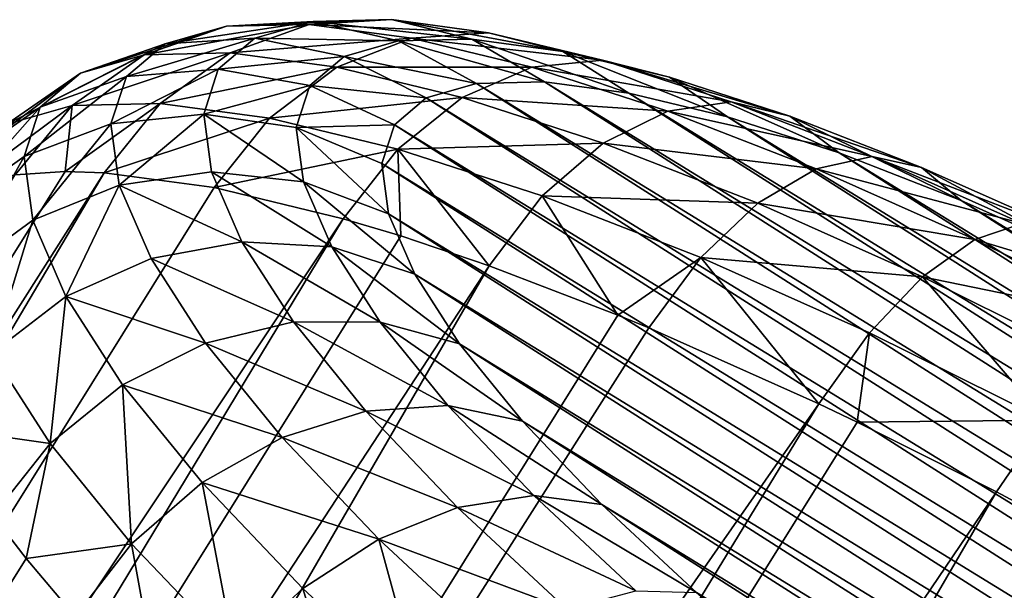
# Model space of a CAD drawing. Header units: millimetres. Extents: x 0 to 1220, y 0 to 506.
# Tile 35 of 256: x 62 to 75, y 113 to 121. Entities that reach past the tile are written whole.
import ezdxf

# ---------------------------------------------------------------- set-up
doc = ezdxf.new("R2010")
doc.units = ezdxf.units.MM
doc.header["$LTSCALE"] = 25.4
doc.layers.get('0').update_dxf_attribs({"true_color": 0xff5454})

# ---------------------------------------------------------------- blocks, each defined once
blk = doc.blocks.new('TWIG-VI-9138.STL')
at = {"color": 0}
mesh = blk.add_polyface(dxfattribs=at)
corners = [(-510.784, 135.314, 391.264), (-508.744, 135.97, 389.02), (-509.893, 135.569, 388.547), (-509.601, 135.725, 391.632)]
mesh.append_faces([[corners[k] for k in face] for face in [(0, 1, 2), (1, 0, 3)]], dxfattribs={"vtx0": -1, "color": 0})
mesh = blk.add_polyface(dxfattribs=at)
corners = [(-509.893, 135.569, 388.547), (-507.588, 135.997, 386.513), (-508.69, 135.597, 385.94), (-508.744, 135.97, 389.02)]
mesh.append_faces([[corners[k] for k in face] for face in [(0, 1, 2), (1, 0, 3)]], dxfattribs={"vtx0": -1, "color": 0})
mesh = blk.add_polyface(dxfattribs=at)
corners = [(-509.601, 135.725, 391.632), (-507.532, 136.037, 389.5), (-508.744, 135.97, 389.02), (-508.345, 135.805, 391.976)]
mesh.append_faces([[corners[k] for k in face] for face in [(0, 1, 2), (1, 0, 3)]], dxfattribs={"vtx0": -1, "color": 0})
mesh = blk.add_polyface(dxfattribs=at)
corners = [(-508.744, 135.97, 389.02), (-506.437, 136.063, 387.125), (-507.588, 135.997, 386.513), (-507.532, 136.037, 389.5)]
mesh.append_faces([[corners[k] for k in face] for face in [(0, 1, 2), (1, 0, 3)]], dxfattribs={"vtx0": -1, "color": 0})
mesh = blk.add_polyface(dxfattribs=at)
corners = [(-508.69, 135.597, 385.94), (-506.156, 135.806, 384.162), (-507.2, 135.397, 383.494), (-507.588, 135.997, 386.513)]
mesh.append_faces([[corners[k] for k in face] for face in [(0, 1, 2), (1, 0, 3)]], dxfattribs={"vtx0": -1, "color": 0})
mesh = blk.add_polyface(dxfattribs=at)
corners = [(-508.345, 135.805, 391.976), (-506.34, 135.765, 389.954), (-507.532, 136.037, 389.5), (-507.099, 135.548, 392.271)]
mesh.append_faces([[corners[k] for k in face] for face in [(0, 1, 2), (1, 0, 3)]], dxfattribs={"vtx0": -1, "color": 0})
mesh = blk.add_polyface(dxfattribs=at)
corners = [(-507.588, 135.997, 386.513), (-505.079, 135.881, 384.896), (-506.156, 135.806, 384.162), (-506.437, 136.063, 387.125)]
mesh.append_faces([[corners[k] for k in face] for face in [(0, 1, 2), (1, 0, 3)]], dxfattribs={"vtx0": -1, "color": 0})
mesh = blk.add_polyface(dxfattribs=at)
corners = [(-507.532, 136.037, 389.5), (-505.315, 135.789, 387.732), (-506.437, 136.063, 387.125), (-506.34, 135.765, 389.954)]
mesh.append_faces([[corners[k] for k in face] for face in [(0, 1, 2), (1, 0, 3)]], dxfattribs={"vtx0": -1, "color": 0})
mesh = blk.add_polyface(dxfattribs=at)
corners = [(-506.437, 136.063, 387.125), (-504.044, 135.619, 385.647), (-505.079, 135.881, 384.896), (-505.315, 135.789, 387.732)]
mesh.append_faces([[corners[k] for k in face] for face in [(0, 1, 2), (1, 0, 3)]], dxfattribs={"vtx0": -1, "color": 0})
mesh = blk.add_polyface(dxfattribs=at)
corners = [(-506.156, 135.806, 384.162), (-503.486, 135.496, 382.858), (-504.474, 135.399, 382.011), (-505.079, 135.881, 384.896)]
mesh.append_faces([[corners[k] for k in face] for face in [(0, 1, 2), (1, 0, 3)]], dxfattribs={"vtx0": -1, "color": 0})
mesh = blk.add_polyface(dxfattribs=at)
corners = [(-505.079, 135.881, 384.896), (-502.553, 135.258, 383.739), (-503.486, 135.496, 382.858), (-504.044, 135.619, 385.647)]
mesh.append_faces([[corners[k] for k in face] for face in [(0, 1, 2), (1, 0, 3)]], dxfattribs={"vtx0": -1, "color": 0})
mesh = blk.add_polyface(dxfattribs=at)
corners = [(-511.347, 134.837, 394.039), (-509.601, 135.725, 391.632), (-510.784, 135.314, 391.264), (-510.142, 135.267, 394.3)]
mesh.append_faces([[corners[k] for k in face] for face in [(0, 1, 2), (1, 0, 3)]], dxfattribs={"vtx0": -1, "color": 0})
mesh = blk.add_polyface(dxfattribs=at)
corners = [(-510.142, 135.267, 394.3), (-508.345, 135.805, 391.976), (-509.601, 135.725, 391.632), (-508.857, 135.371, 394.504)]
mesh.append_faces([[corners[k] for k in face] for face in [(0, 1, 2), (1, 0, 3)]], dxfattribs={"vtx0": -1, "color": 0})
mesh = blk.add_polyface(dxfattribs=at)
corners = [(-508.857, 135.371, 394.504), (-507.099, 135.548, 392.271), (-508.345, 135.805, 391.976), (-507.579, 135.141, 394.636)]
mesh.append_faces([[corners[k] for k in face] for face in [(0, 1, 2), (1, 0, 3)]], dxfattribs={"vtx0": -1, "color": 0})
mesh = blk.add_polyface(dxfattribs=at)
corners = [(-507.2, 135.397, 383.494), (-504.474, 135.399, 382.011), (-505.451, 134.974, 381.256), (-506.156, 135.806, 384.162)]
mesh.append_faces([[corners[k] for k in face] for face in [(0, 1, 2), (1, 0, 3)]], dxfattribs={"vtx0": -1, "color": 0})
mesh = blk.add_polyface(dxfattribs=at)
corners = [(-507.099, 135.548, 392.271), (-505.247, 135.172, 390.353), (-506.34, 135.765, 389.954), (-505.951, 134.971, 392.498)]
mesh.append_faces([[corners[k] for k in face] for face in [(0, 1, 2), (1, 0, 3)]], dxfattribs={"vtx0": -1, "color": 0})
mesh = blk.add_polyface(dxfattribs=at)
corners = [(-506.34, 135.765, 389.954), (-504.298, 135.194, 388.294), (-505.315, 135.789, 387.732), (-505.247, 135.172, 390.353)]
mesh.append_faces([[corners[k] for k in face] for face in [(0, 1, 2), (1, 0, 3)]], dxfattribs={"vtx0": -1, "color": 0})
mesh = blk.add_polyface(dxfattribs=at)
corners = [(-505.315, 135.789, 387.732), (-503.121, 135.037, 386.363), (-504.044, 135.619, 385.647), (-504.298, 135.194, 388.294)]
mesh.append_faces([[corners[k] for k in face] for face in [(0, 1, 2), (1, 0, 3)]], dxfattribs={"vtx0": -1, "color": 0})
mesh = blk.add_polyface(dxfattribs=at)
corners = [(-511.812, 134.599, 390.897), (-509.893, 135.569, 388.547), (-510.899, 134.86, 388.113), (-510.784, 135.314, 391.264)]
mesh.append_faces([[corners[k] for k in face] for face in [(0, 1, 2), (1, 0, 3)]], dxfattribs={"vtx0": -1, "color": 0})
mesh = blk.add_polyface(dxfattribs=at)
corners = [(-510.899, 134.86, 388.113), (-508.69, 135.597, 385.94), (-509.668, 134.889, 385.443), (-509.893, 135.569, 388.547)]
mesh.append_faces([[corners[k] for k in face] for face in [(0, 1, 2), (1, 0, 3)]], dxfattribs={"vtx0": -1, "color": 0})
mesh = blk.add_polyface(dxfattribs=at)
corners = [(-509.668, 134.889, 385.443), (-507.2, 135.397, 383.494), (-508.141, 134.684, 382.938), (-508.69, 135.597, 385.94)]
mesh.append_faces([[corners[k] for k in face] for face in [(0, 1, 2), (1, 0, 3)]], dxfattribs={"vtx0": -1, "color": 0})
mesh = blk.add_polyface(dxfattribs=at)
corners = [(-507.579, 135.141, 394.636), (-505.951, 134.971, 392.498), (-507.099, 135.548, 392.271), (-506.395, 134.594, 394.689)]
mesh.append_faces([[corners[k] for k in face] for face in [(0, 1, 2), (1, 0, 3)]], dxfattribs={"vtx0": -1, "color": 0})
mesh = blk.add_polyface(dxfattribs=at)
corners = [(-504.044, 135.619, 385.647), (-501.74, 134.703, 384.596), (-502.553, 135.258, 383.739), (-503.121, 135.037, 386.363)]
mesh.append_faces([[corners[k] for k in face] for face in [(0, 1, 2), (1, 0, 3)]], dxfattribs={"vtx0": -1, "color": 0})
mesh = blk.add_polyface(dxfattribs=at)
corners = [(-504.474, 135.399, 382.011), (-501.688, 134.914, 381.049), (-502.577, 134.785, 380.102), (-503.486, 135.496, 382.858)]
mesh.append_faces([[corners[k] for k in face] for face in [(0, 1, 2), (1, 0, 3)]], dxfattribs={"vtx0": -1, "color": 0})
mesh = blk.add_polyface(dxfattribs=at)
corners = [(-503.486, 135.496, 382.858), (-500.871, 134.714, 382.047), (-501.688, 134.914, 381.049), (-502.553, 135.258, 383.739)]
mesh.append_faces([[corners[k] for k in face] for face in [(0, 1, 2), (1, 0, 3)]], dxfattribs={"vtx0": -1, "color": 0})
mesh = blk.add_polyface(dxfattribs=at)
corners = [(-512.389, 134.11, 393.739), (-510.784, 135.314, 391.264), (-511.812, 134.599, 390.897), (-511.347, 134.837, 394.039)]
mesh.append_faces([[corners[k] for k in face] for face in [(0, 1, 2), (1, 0, 3)]], dxfattribs={"vtx0": -1, "color": 0})
mesh = blk.add_polyface(dxfattribs=at)
corners = [(-511.57, 134.147, 396.817), (-510.142, 135.267, 394.3), (-511.347, 134.837, 394.039), (-510.357, 134.604, 396.971)]
mesh.append_faces([[corners[k] for k in face] for face in [(0, 1, 2), (1, 0, 3)]], dxfattribs={"vtx0": -1, "color": 0})
mesh = blk.add_polyface(dxfattribs=at)
corners = [(-510.357, 134.604, 396.971), (-508.857, 135.371, 394.504), (-510.142, 135.267, 394.3), (-509.061, 134.742, 397.035)]
mesh.append_faces([[corners[k] for k in face] for face in [(0, 1, 2), (1, 0, 3)]], dxfattribs={"vtx0": -1, "color": 0})
mesh = blk.add_polyface(dxfattribs=at)
corners = [(-509.061, 134.742, 397.035), (-507.579, 135.141, 394.636), (-508.857, 135.371, 394.504), (-507.77, 134.553, 397.005)]
mesh.append_faces([[corners[k] for k in face] for face in [(0, 1, 2), (1, 0, 3)]], dxfattribs={"vtx0": -1, "color": 0})
mesh = blk.add_polyface(dxfattribs=at)
corners = [(-508.141, 134.684, 382.938), (-505.451, 134.974, 381.256), (-506.35, 134.251, 380.646), (-507.2, 135.397, 383.494)]
mesh.append_faces([[corners[k] for k in face] for face in [(0, 1, 2), (1, 0, 3)]], dxfattribs={"vtx0": -1, "color": 0})
mesh = blk.add_polyface(dxfattribs=at)
corners = [(-505.451, 134.974, 381.256), (-502.577, 134.785, 380.102), (-503.478, 134.336, 379.271), (-504.474, 135.399, 382.011)]
mesh.append_faces([[corners[k] for k in face] for face in [(0, 1, 2), (1, 0, 3)]], dxfattribs={"vtx0": -1, "color": 0})
mesh = blk.add_polyface(dxfattribs=at)
corners = [(-507.77, 134.553, 397.005), (-506.395, 134.594, 394.689), (-507.579, 135.141, 394.636), (-506.572, 134.05, 396.883)]
mesh.append_faces([[corners[k] for k in face] for face in [(0, 1, 2), (1, 0, 3)]], dxfattribs={"vtx0": -1, "color": 0})
mesh = blk.add_polyface(dxfattribs=at)
corners = [(-492.82, 130.723, 379.289), (-488.968, 128.355, 379.174), (-490.877, 129.574, 379.079), (-487.13, 127.09, 379.575), (-494.76, 131.78, 379.802), (-485.4, 125.802, 380.272), (-496.657, 132.723, 380.608), (-483.809, 124.518, 381.253), (-498.477, 133.534, 381.69), (-482.391, 123.262, 382.497), (-500.182, 134.199, 383.028), (-481.171, 122.058, 383.982), (-501.74, 134.703, 384.596), (-480.175, 120.931, 385.678), (-503.121, 135.037, 386.363), (-479.421, 119.902, 387.552), (-504.298, 135.194, 388.294), (-478.924, 118.99, 389.567), (-505.247, 135.172, 390.353), (-478.693, 118.215, 391.685), (-505.951, 134.971, 392.498), (-478.734, 117.59, 393.864), (-506.395, 134.594, 394.689), (-479.045, 117.128, 396.062), (-506.572, 134.05, 396.883), (-479.621, 116.839, 398.235), (-506.477, 133.348, 399.036), (-480.449, 116.727, 400.343), (-506.112, 132.502, 401.108), (-481.515, 116.794, 402.342), (-505.485, 131.529, 403.057), (-482.797, 117.041, 404.196), (-504.607, 130.448, 404.847), (-484.27, 117.461, 405.867), (-503.497, 129.28, 406.441), (-485.906, 118.046, 407.324), (-502.175, 128.047, 407.809), (-487.672, 118.786, 408.537), (-500.666, 126.774, 408.924), (-489.535, 119.666, 409.483), (-499.002, 125.485, 409.765), (-491.459, 120.668, 410.144), (-497.213, 124.205, 410.315), (-493.405, 121.773, 410.507), (-495.335, 122.96, 410.564)]
mesh.append_faces([[corners[k] for k in face] for face in [(0, 1, 2), (43, 42, 44)]], dxfattribs={"vtx0": -1, "color": 0})
mesh.append_faces([[corners[k] for k in face] for face in [(1, 0, 3), (3, 4, 5), (5, 6, 7), (7, 8, 9), (9, 10, 11), (11, 12, 13), (13, 14, 15), (15, 16, 17), (17, 18, 19), (19, 20, 21), (21, 22, 23), (23, 24, 25), (25, 26, 27), (27, 28, 29), (29, 30, 31), (31, 32, 33), (33, 34, 35), (35, 36, 37), (37, 38, 39), (39, 40, 41), (41, 42, 43)]], dxfattribs={"vtx0": -1, "vtx1": -1, "color": 0})
mesh.append_faces([[corners[k] for k in face] for face in [(3, 0, 4), (5, 4, 6), (7, 6, 8), (9, 8, 10), (11, 10, 12), (13, 12, 14), (15, 14, 16), (17, 16, 18), (19, 18, 20), (21, 20, 22), (23, 22, 24), (25, 24, 26), (27, 26, 28), (29, 28, 30), (31, 30, 32), (33, 32, 34), (35, 34, 36), (37, 36, 38), (39, 38, 40), (41, 40, 42)]], dxfattribs={"vtx0": -1, "vtx2": -1, "color": 0})
mesh = blk.add_polyface(dxfattribs=at)
corners = [(-502.553, 135.258, 383.739), (-500.182, 134.199, 383.028), (-500.871, 134.714, 382.047), (-501.74, 134.703, 384.596)]
mesh.append_faces([[corners[k] for k in face] for face in [(0, 1, 2), (1, 0, 3)]], dxfattribs={"vtx0": -1, "color": 0})
mesh = blk.add_polyface(dxfattribs=at)
corners = [(-510.899, 134.86, 388.113), (-511.695, 133.892, 387.749), (-512.469, 133.696, 390.022)]
mesh.append_faces([[corners[k] for k in face] for face in [(0, 1, 2)]], dxfattribs={"color": 0})
mesh = blk.add_polyface(dxfattribs=at)
corners = [(-510.899, 134.86, 388.113), (-512.469, 133.696, 390.022), (-511.812, 134.599, 390.897)]
mesh.append_faces([[corners[k] for k in face] for face in [(0, 1, 2)]], dxfattribs={"color": 0})
mesh = blk.add_polyface(dxfattribs=at)
corners = [(-510.899, 134.86, 388.113), (-510.996, 133.938, 386.133), (-511.695, 133.892, 387.749)]
mesh.append_faces([[corners[k] for k in face] for face in [(0, 1, 2)]], dxfattribs={"color": 0})
mesh = blk.add_polyface(dxfattribs=at)
corners = [(-510.996, 133.938, 386.133), (-509.668, 134.889, 385.443), (-510.454, 133.921, 385.057)]
mesh.append_faces([[corners[k] for k in face] for face in [(0, 1, 2)]], dxfattribs={"color": 0})
mesh = blk.add_polyface(dxfattribs=at)
corners = [(-510.899, 134.86, 388.113), (-509.668, 134.889, 385.443), (-510.996, 133.938, 386.133)]
mesh.append_faces([[corners[k] for k in face] for face in [(0, 1, 2)]], dxfattribs={"color": 0})
mesh = blk.add_polyface(dxfattribs=at)
corners = [(-510.454, 133.921, 385.057), (-508.141, 134.684, 382.938), (-508.915, 133.715, 382.531), (-509.668, 134.889, 385.443)]
mesh.append_faces([[corners[k] for k in face] for face in [(0, 1, 2), (1, 0, 3)]], dxfattribs={"vtx0": -1, "color": 0})
mesh = blk.add_polyface(dxfattribs=at)
corners = [(-506.35, 134.251, 380.646), (-503.478, 134.336, 379.271), (-504.329, 133.597, 378.612), (-505.451, 134.974, 381.256)]
mesh.append_faces([[corners[k] for k in face] for face in [(0, 1, 2), (1, 0, 3)]], dxfattribs={"vtx0": -1, "color": 0})
mesh = blk.add_polyface(dxfattribs=at)
corners = [(-502.577, 134.785, 380.102), (-499.72, 134.148, 379.505), (-500.501, 133.976, 378.473), (-501.688, 134.914, 381.049)]
mesh.append_faces([[corners[k] for k in face] for face in [(0, 1, 2), (1, 0, 3)]], dxfattribs={"vtx0": -1, "color": 0})
mesh = blk.add_polyface(dxfattribs=at)
corners = [(-501.688, 134.914, 381.049), (-499.03, 133.997, 380.602), (-499.72, 134.148, 379.505), (-500.871, 134.714, 382.047)]
mesh.append_faces([[corners[k] for k in face] for face in [(0, 1, 2), (1, 0, 3)]], dxfattribs={"vtx0": -1, "color": 0})
mesh = blk.add_polyface(dxfattribs=at)
corners = [(-512.618, 133.404, 396.585), (-511.347, 134.837, 394.039), (-512.389, 134.11, 393.739), (-511.57, 134.147, 396.817)]
mesh.append_faces([[corners[k] for k in face] for face in [(0, 1, 2), (1, 0, 3)]], dxfattribs={"vtx0": -1, "color": 0})
mesh = blk.add_polyface(dxfattribs=at)
corners = [(-510.241, 133.749, 399.593), (-509.061, 134.742, 397.035), (-510.357, 134.604, 396.971), (-508.951, 133.932, 399.52)]
mesh.append_faces([[corners[k] for k in face] for face in [(0, 1, 2), (1, 0, 3)]], dxfattribs={"vtx0": -1, "color": 0})
mesh = blk.add_polyface(dxfattribs=at)
corners = [(-509.061, 134.742, 397.035), (-507.667, 133.796, 399.33), (-507.77, 134.553, 397.005), (-508.951, 133.932, 399.52)]
mesh.append_faces([[corners[k] for k in face] for face in [(0, 1, 2), (1, 0, 3)]], dxfattribs={"vtx0": -1, "color": 0})
mesh = blk.add_polyface(dxfattribs=at)
corners = [(-503.478, 134.336, 379.271), (-500.501, 133.976, 378.473), (-501.318, 133.495, 377.576), (-502.577, 134.785, 380.102)]
mesh.append_faces([[corners[k] for k in face] for face in [(0, 1, 2), (1, 0, 3)]], dxfattribs={"vtx0": -1, "color": 0})
mesh = blk.add_polyface(dxfattribs=at)
corners = [(-500.871, 134.714, 382.047), (-498.477, 133.534, 381.69), (-499.03, 133.997, 380.602), (-500.182, 134.199, 383.028)]
mesh.append_faces([[corners[k] for k in face] for face in [(0, 1, 2), (1, 0, 3)]], dxfattribs={"vtx0": -1, "color": 0})
mesh = blk.add_polyface(dxfattribs=at)
corners = [(-511.45, 133.258, 399.545), (-510.357, 134.604, 396.971), (-511.57, 134.147, 396.817), (-510.241, 133.749, 399.593)]
mesh.append_faces([[corners[k] for k in face] for face in [(0, 1, 2), (1, 0, 3)]], dxfattribs={"vtx0": -1, "color": 0})
mesh = blk.add_polyface(dxfattribs=at)
corners = [(-508.915, 133.715, 382.531), (-506.35, 134.251, 380.646), (-507.11, 133.278, 380.221), (-508.141, 134.684, 382.938)]
mesh.append_faces([[corners[k] for k in face] for face in [(0, 1, 2), (1, 0, 3)]], dxfattribs={"vtx0": -1, "color": 0})
mesh = blk.add_polyface(dxfattribs=at)
corners = [(-507.77, 134.553, 397.005), (-506.477, 133.348, 399.036), (-506.572, 134.05, 396.883), (-507.667, 133.796, 399.33)]
mesh.append_faces([[corners[k] for k in face] for face in [(0, 1, 2), (1, 0, 3)]], dxfattribs={"vtx0": -1, "color": 0})
mesh = blk.add_polyface(dxfattribs=at)
corners = [(-504.329, 133.597, 378.612), (-501.318, 133.495, 377.576), (-502.116, 132.735, 376.877), (-503.478, 134.336, 379.271)]
mesh.append_faces([[corners[k] for k in face] for face in [(0, 1, 2), (1, 0, 3)]], dxfattribs={"vtx0": -1, "color": 0})
mesh = blk.add_polyface(dxfattribs=at)
corners = [(-506.35, 134.251, 380.646), (-506.308, 133.037, 379.354), (-507.11, 133.278, 380.221)]
mesh.append_faces([[corners[k] for k in face] for face in [(0, 1, 2)]], dxfattribs={"color": 0})
mesh = blk.add_polyface(dxfattribs=at)
corners = [(-504.329, 133.597, 378.612), (-505.072, 132.619, 378.171), (-506.35, 134.251, 380.646)]
mesh.append_faces([[corners[k] for k in face] for face in [(0, 1, 2)]], dxfattribs={"color": 0})
mesh = blk.add_polyface(dxfattribs=at)
corners = [(-506.35, 134.251, 380.646), (-505.072, 132.619, 378.171), (-506.308, 133.037, 379.354)]
mesh.append_faces([[corners[k] for k in face] for face in [(0, 1, 2)]], dxfattribs={"color": 0})
mesh = blk.add_polyface(dxfattribs=at)
corners = [(-512.494, 132.493, 399.378), (-511.57, 134.147, 396.817), (-512.618, 133.404, 396.585), (-511.45, 133.258, 399.545)]
mesh.append_faces([[corners[k] for k in face] for face in [(0, 1, 2), (1, 0, 3)]], dxfattribs={"vtx0": -1, "color": 0})
mesh = blk.add_polyface(dxfattribs=at)
corners = [(-500.501, 133.976, 378.473), (-497.621, 133.211, 378.256), (-498.286, 132.988, 377.155), (-499.72, 134.148, 379.505)]
mesh.append_faces([[corners[k] for k in face] for face in [(0, 1, 2), (1, 0, 3)]], dxfattribs={"vtx0": -1, "color": 0})
mesh = blk.add_polyface(dxfattribs=at)
corners = [(-499.72, 134.148, 379.505), (-497.066, 133.121, 379.434), (-497.621, 133.211, 378.256), (-499.03, 133.997, 380.602)]
mesh.append_faces([[corners[k] for k in face] for face in [(0, 1, 2), (1, 0, 3)]], dxfattribs={"vtx0": -1, "color": 0})
mesh = blk.add_polyface(dxfattribs=at)
corners = [(-510.996, 133.938, 386.133), (-510.454, 133.921, 385.057), (-541.775, 84.584, 371.407)]
mesh.append_faces([[corners[k] for k in face] for face in [(0, 1, 2)]], dxfattribs={"color": 0})
mesh = blk.add_polyface(dxfattribs=at)
corners = [(-510.996, 133.938, 386.133), (-541.775, 84.584, 371.407), (-511.695, 133.892, 387.749)]
mesh.append_faces([[corners[k] for k in face] for face in [(0, 1, 2)]], dxfattribs={"color": 0})
mesh = blk.add_polyface(dxfattribs=at)
corners = [(-510.454, 133.921, 385.057), (-539.694, 84.361, 367.805), (-541.775, 84.584, 371.407)]
mesh.append_faces([[corners[k] for k in face] for face in [(0, 1, 2)]], dxfattribs={"color": 0})
mesh = blk.add_polyface(dxfattribs=at)
corners = [(-510.454, 133.921, 385.057), (-508.915, 133.715, 382.531), (-539.694, 84.361, 367.805)]
mesh.append_faces([[corners[k] for k in face] for face in [(0, 1, 2)]], dxfattribs={"color": 0})
mesh = blk.add_polyface(dxfattribs=at)
corners = [(-510.241, 133.749, 399.593), (-508.53, 132.957, 401.91), (-508.951, 133.932, 399.52), (-509.797, 132.72, 402.115)]
mesh.append_faces([[corners[k] for k in face] for face in [(0, 1, 2), (1, 0, 3)]], dxfattribs={"vtx0": -1, "color": 0})
mesh = blk.add_polyface(dxfattribs=at)
corners = [(-508.951, 133.932, 399.52), (-507.273, 132.883, 401.567), (-507.667, 133.796, 399.33), (-508.53, 132.957, 401.91)]
mesh.append_faces([[corners[k] for k in face] for face in [(0, 1, 2), (1, 0, 3)]], dxfattribs={"vtx0": -1, "color": 0})
mesh = blk.add_polyface(dxfattribs=at)
corners = [(-501.318, 133.495, 377.576), (-498.286, 132.988, 377.155), (-499.014, 132.467, 376.206), (-500.501, 133.976, 378.473)]
mesh.append_faces([[corners[k] for k in face] for face in [(0, 1, 2), (1, 0, 3)]], dxfattribs={"vtx0": -1, "color": 0})
mesh = blk.add_polyface(dxfattribs=at)
corners = [(-499.03, 133.997, 380.602), (-496.657, 132.723, 380.608), (-497.066, 133.121, 379.434), (-498.477, 133.534, 381.69)]
mesh.append_faces([[corners[k] for k in face] for face in [(0, 1, 2), (1, 0, 3)]], dxfattribs={"vtx0": -1, "color": 0})
mesh = blk.add_polyface(dxfattribs=at)
corners = [(-510.988, 132.188, 402.168), (-510.241, 133.749, 399.593), (-511.45, 133.258, 399.545), (-509.797, 132.72, 402.115)]
mesh.append_faces([[corners[k] for k in face] for face in [(0, 1, 2), (1, 0, 3)]], dxfattribs={"vtx0": -1, "color": 0})
mesh = blk.add_polyface(dxfattribs=at)
corners = [(-507.667, 133.796, 399.33), (-506.112, 132.502, 401.108), (-506.477, 133.348, 399.036), (-507.273, 132.883, 401.567)]
mesh.append_faces([[corners[k] for k in face] for face in [(0, 1, 2), (1, 0, 3)]], dxfattribs={"vtx0": -1, "color": 0})
mesh = blk.add_polyface(dxfattribs=at)
corners = [(-508.915, 133.715, 382.531), (-507.11, 133.278, 380.221), (-539.694, 84.361, 367.805)]
mesh.append_faces([[corners[k] for k in face] for face in [(0, 1, 2)]], dxfattribs={"color": 0})
mesh = blk.add_polyface(dxfattribs=at)
corners = [(-503.273, 131.928, 376.725), (-505.072, 132.619, 378.171), (-504.329, 133.597, 378.612)]
mesh.append_faces([[corners[k] for k in face] for face in [(0, 1, 2)]], dxfattribs={"color": 0})
mesh = blk.add_polyface(dxfattribs=at)
corners = [(-502.116, 132.735, 376.877), (-503.273, 131.928, 376.725), (-504.329, 133.597, 378.612)]
mesh.append_faces([[corners[k] for k in face] for face in [(0, 1, 2)]], dxfattribs={"color": 0})
mesh = blk.add_polyface(dxfattribs=at)
corners = [(-502.116, 132.735, 376.877), (-499.014, 132.467, 376.206), (-499.757, 131.683, 375.473), (-501.318, 133.495, 377.576)]
mesh.append_faces([[corners[k] for k in face] for face in [(0, 1, 2), (1, 0, 3)]], dxfattribs={"vtx0": -1, "color": 0})
mesh = blk.add_polyface(dxfattribs=at)
corners = [(-507.11, 133.278, 380.221), (-537.086, 83.683, 364.628), (-539.694, 84.361, 367.805)]
mesh.append_faces([[corners[k] for k in face] for face in [(0, 1, 2)]], dxfattribs={"color": 0})
mesh = blk.add_polyface(dxfattribs=at)
corners = [(-506.308, 133.037, 379.354), (-537.086, 83.683, 364.628), (-507.11, 133.278, 380.221)]
mesh.append_faces([[corners[k] for k in face] for face in [(0, 1, 2)]], dxfattribs={"color": 0})
mesh = blk.add_polyface(dxfattribs=at)
corners = [(-512.021, 131.396, 402.066), (-511.45, 133.258, 399.545), (-512.494, 132.493, 399.378), (-510.988, 132.188, 402.168)]
mesh.append_faces([[corners[k] for k in face] for face in [(0, 1, 2), (1, 0, 3)]], dxfattribs={"vtx0": -1, "color": 0})
mesh = blk.add_polyface(dxfattribs=at)
corners = [(-498.286, 132.988, 377.155), (-495.431, 132.123, 377.327), (-495.975, 131.84, 376.174), (-497.621, 133.211, 378.256)]
mesh.append_faces([[corners[k] for k in face] for face in [(0, 1, 2), (1, 0, 3)]], dxfattribs={"vtx0": -1, "color": 0})
mesh = blk.add_polyface(dxfattribs=at)
corners = [(-505.072, 132.619, 378.171), (-537.086, 83.683, 364.628), (-506.308, 133.037, 379.354)]
mesh.append_faces([[corners[k] for k in face] for face in [(0, 1, 2)]], dxfattribs={"color": 0})
mesh = blk.add_polyface(dxfattribs=at)
corners = [(-509.797, 132.72, 402.115), (-507.807, 131.834, 404.159), (-508.53, 132.957, 401.91), (-509.034, 131.535, 404.489)]
mesh.append_faces([[corners[k] for k in face] for face in [(0, 1, 2), (1, 0, 3)]], dxfattribs={"vtx0": -1, "color": 0})
mesh = blk.add_polyface(dxfattribs=at)
corners = [(-508.53, 132.957, 401.91), (-506.596, 131.832, 403.671), (-507.273, 132.883, 401.567), (-507.807, 131.834, 404.159)]
mesh.append_faces([[corners[k] for k in face] for face in [(0, 1, 2), (1, 0, 3)]], dxfattribs={"vtx0": -1, "color": 0})
mesh = blk.add_polyface(dxfattribs=at)
corners = [(-499.014, 132.467, 376.206), (-495.975, 131.84, 376.174), (-496.611, 131.272, 375.186), (-498.286, 132.988, 377.155)]
mesh.append_faces([[corners[k] for k in face] for face in [(0, 1, 2), (1, 0, 3)]], dxfattribs={"vtx0": -1, "color": 0})
mesh = blk.add_polyface(dxfattribs=at)
corners = [(-507.273, 132.883, 401.567), (-505.485, 131.529, 403.057), (-506.112, 132.502, 401.108), (-506.596, 131.832, 403.671)]
mesh.append_faces([[corners[k] for k in face] for face in [(0, 1, 2), (1, 0, 3)]], dxfattribs={"vtx0": -1, "color": 0})
mesh = blk.add_polyface(dxfattribs=at)
corners = [(-510.988, 132.188, 402.168), (-509.034, 131.535, 404.489), (-509.797, 132.72, 402.115), (-510.194, 130.956, 404.637)]
mesh.append_faces([[corners[k] for k in face] for face in [(0, 1, 2), (1, 0, 3)]], dxfattribs={"vtx0": -1, "color": 0})
mesh = blk.add_polyface(dxfattribs=at)
corners = [(-502.116, 132.735, 376.877), (-502.842, 131.75, 376.421), (-503.273, 131.928, 376.725)]
mesh.append_faces([[corners[k] for k in face] for face in [(0, 1, 2)]], dxfattribs={"color": 0})
mesh = blk.add_polyface(dxfattribs=at)
corners = [(-502.116, 132.735, 376.877), (-500.463, 130.689, 375.006), (-502.842, 131.75, 376.421), (-499.757, 131.683, 375.473)]
mesh.append_faces([[corners[k] for k in face] for face in [(0, 1, 2), (1, 0, 3)]], dxfattribs={"vtx0": -1, "color": 0})
mesh = blk.add_polyface(dxfattribs=at)
corners = [(-505.072, 132.619, 378.171), (-534.051, 82.575, 361.999), (-537.086, 83.683, 364.628)]
mesh.append_faces([[corners[k] for k in face] for face in [(0, 1, 2)]], dxfattribs={"color": 0})
mesh = blk.add_polyface(dxfattribs=at)
corners = [(-503.273, 131.928, 376.725), (-534.051, 82.575, 361.999), (-505.072, 132.619, 378.171)]
mesh.append_faces([[corners[k] for k in face] for face in [(0, 1, 2)]], dxfattribs={"color": 0})
mesh = blk.add_polyface(dxfattribs=at)
corners = [(-499.014, 132.467, 376.206), (-497.295, 130.459, 374.428), (-499.757, 131.683, 375.473), (-496.611, 131.272, 375.186)]
mesh.append_faces([[corners[k] for k in face] for face in [(0, 1, 2), (1, 0, 3)]], dxfattribs={"vtx0": -1, "color": 0})
mesh = blk.add_polyface(dxfattribs=at)
corners = [(-511.208, 130.135, 404.594), (-510.988, 132.188, 402.168), (-512.021, 131.396, 402.066), (-510.194, 130.956, 404.637)]
mesh.append_faces([[corners[k] for k in face] for face in [(0, 1, 2), (1, 0, 3)]], dxfattribs={"vtx0": -1, "color": 0})
mesh = blk.add_polyface(dxfattribs=at)
corners = [(-502.842, 131.75, 376.421), (-534.051, 82.575, 361.999), (-503.273, 131.928, 376.725)]
mesh.append_faces([[corners[k] for k in face] for face in [(0, 1, 2)]], dxfattribs={"color": 0})
mesh = blk.add_polyface(dxfattribs=at)
corners = [(-509.034, 131.535, 404.489), (-506.794, 130.587, 406.224), (-507.807, 131.834, 404.159), (-507.966, 130.219, 406.667)]
mesh.append_faces([[corners[k] for k in face] for face in [(0, 1, 2), (1, 0, 3)]], dxfattribs={"vtx0": -1, "color": 0})
mesh = blk.add_polyface(dxfattribs=at)
corners = [(-507.807, 131.834, 404.159), (-505.649, 130.665, 405.603), (-506.596, 131.832, 403.671), (-506.794, 130.587, 406.224)]
mesh.append_faces([[corners[k] for k in face] for face in [(0, 1, 2), (1, 0, 3)]], dxfattribs={"vtx0": -1, "color": 0})
mesh = blk.add_polyface(dxfattribs=at)
corners = [(-506.596, 131.832, 403.671), (-504.607, 130.448, 404.847), (-505.485, 131.529, 403.057), (-505.649, 130.665, 405.603)]
mesh.append_faces([[corners[k] for k in face] for face in [(0, 1, 2), (1, 0, 3)]], dxfattribs={"vtx0": -1, "color": 0})
mesh = blk.add_polyface(dxfattribs=at)
corners = [(-500.463, 130.689, 375.006), (-534.051, 82.575, 361.999), (-502.842, 131.75, 376.421)]
mesh.append_faces([[corners[k] for k in face] for face in [(0, 1, 2)]], dxfattribs={"color": 0})
mesh = blk.add_polyface(dxfattribs=at)
corners = [(-499.757, 131.683, 375.473), (-499.927, 130.433, 374.744), (-500.463, 130.689, 375.006)]
mesh.append_faces([[corners[k] for k in face] for face in [(0, 1, 2)]], dxfattribs={"color": 0})
mesh = blk.add_polyface(dxfattribs=at)
corners = [(-497.295, 130.459, 374.428), (-499.927, 130.433, 374.744), (-499.757, 131.683, 375.473)]
mesh.append_faces([[corners[k] for k in face] for face in [(0, 1, 2)]], dxfattribs={"color": 0})
mesh = blk.add_polyface(dxfattribs=at)
corners = [(-510.194, 130.956, 404.637), (-507.966, 130.219, 406.667), (-509.034, 131.535, 404.489), (-509.083, 129.586, 406.903)]
mesh.append_faces([[corners[k] for k in face] for face in [(0, 1, 2), (1, 0, 3)]], dxfattribs={"vtx0": -1, "color": 0})
mesh = blk.add_polyface(dxfattribs=at)
corners = [(-512.021, 131.396, 402.066), (-512.806, 130.363, 401.896), (-511.208, 130.135, 404.594)]
mesh.append_faces([[corners[k] for k in face] for face in [(0, 1, 2)]], dxfattribs={"color": 0})
mesh = blk.add_polyface(dxfattribs=at)
corners = [(-510.07, 128.732, 406.915), (-510.194, 130.956, 404.637), (-511.208, 130.135, 404.594), (-509.083, 129.586, 406.903)]
mesh.append_faces([[corners[k] for k in face] for face in [(0, 1, 2), (1, 0, 3)]], dxfattribs={"vtx0": -1, "color": 0})
mesh = blk.add_polyface(dxfattribs=at)
corners = [(-500.463, 130.689, 375.006), (-530.706, 81.079, 360.018), (-534.051, 82.575, 361.999)]
mesh.append_faces([[corners[k] for k in face] for face in [(0, 1, 2)]], dxfattribs={"color": 0})
mesh = blk.add_polyface(dxfattribs=at)
corners = [(-499.927, 130.433, 374.744), (-530.706, 81.079, 360.018), (-500.463, 130.689, 375.006)]
mesh.append_faces([[corners[k] for k in face] for face in [(0, 1, 2)]], dxfattribs={"color": 0})
mesh = blk.add_polyface(dxfattribs=at)
corners = [(-507.966, 130.219, 406.667), (-505.513, 129.239, 408.063), (-506.794, 130.587, 406.224), (-506.613, 128.797, 408.608)]
mesh.append_faces([[corners[k] for k in face] for face in [(0, 1, 2), (1, 0, 3)]], dxfattribs={"vtx0": -1, "color": 0})
mesh = blk.add_polyface(dxfattribs=at)
corners = [(-506.794, 130.587, 406.224), (-504.45, 129.404, 407.324), (-505.649, 130.665, 405.603), (-505.513, 129.239, 408.063)]
mesh.append_faces([[corners[k] for k in face] for face in [(0, 1, 2), (1, 0, 3)]], dxfattribs={"vtx0": -1, "color": 0})
mesh = blk.add_polyface(dxfattribs=at)
corners = [(-505.649, 130.665, 405.603), (-503.497, 129.28, 406.441), (-504.607, 130.448, 404.847), (-504.45, 129.404, 407.324)]
mesh.append_faces([[corners[k] for k in face] for face in [(0, 1, 2), (1, 0, 3)]], dxfattribs={"vtx0": -1, "color": 0})
mesh = blk.add_polyface(dxfattribs=at)
corners = [(-497.295, 130.459, 374.428), (-497.981, 129.456, 373.953), (-499.927, 130.433, 374.744)]
mesh.append_faces([[corners[k] for k in face] for face in [(0, 1, 2)]], dxfattribs={"color": 0})
mesh = blk.add_polyface(dxfattribs=at)
corners = [(-496.399, 128.608, 373.487), (-497.981, 129.456, 373.953), (-497.295, 130.459, 374.428)]
mesh.append_faces([[corners[k] for k in face] for face in [(0, 1, 2)]], dxfattribs={"color": 0})
mesh = blk.add_polyface(dxfattribs=at)
corners = [(-497.981, 129.456, 373.953), (-530.706, 81.079, 360.018), (-499.927, 130.433, 374.744)]
mesh.append_faces([[corners[k] for k in face] for face in [(0, 1, 2)]], dxfattribs={"color": 0})
mesh = blk.add_polyface(dxfattribs=at)
corners = [(-512.806, 130.363, 401.896), (-512.006, 129.128, 404.363), (-511.208, 130.135, 404.594)]
mesh.append_faces([[corners[k] for k in face] for face in [(0, 1, 2)]], dxfattribs={"color": 0})
mesh = blk.add_polyface(dxfattribs=at)
corners = [(-509.083, 129.586, 406.903), (-506.613, 128.797, 408.608), (-507.966, 130.219, 406.667), (-507.676, 128.107, 408.922)]
mesh.append_faces([[corners[k] for k in face] for face in [(0, 1, 2), (1, 0, 3)]], dxfattribs={"vtx0": -1, "color": 0})
mesh = blk.add_polyface(dxfattribs=at)
corners = [(-511.208, 130.135, 404.594), (-512.006, 129.128, 404.363), (-511.543, 128.526, 405.415)]
mesh.append_faces([[corners[k] for k in face] for face in [(0, 1, 2)]], dxfattribs={"color": 0})
mesh = blk.add_polyface(dxfattribs=at)
corners = [(-511.208, 130.135, 404.594), (-511.543, 128.526, 405.415), (-510.07, 128.732, 406.915)]
mesh.append_faces([[corners[k] for k in face] for face in [(0, 1, 2)]], dxfattribs={"color": 0})
mesh = blk.add_polyface(dxfattribs=at)
corners = [(-508.629, 127.217, 408.983), (-509.083, 129.586, 406.903), (-510.07, 128.732, 406.915), (-507.676, 128.107, 408.922)]
mesh.append_faces([[corners[k] for k in face] for face in [(0, 1, 2), (1, 0, 3)]], dxfattribs={"vtx0": -1, "color": 0})
mesh = blk.add_polyface(dxfattribs=at)
corners = [(-497.981, 129.456, 373.953), (-527.178, 79.254, 358.761), (-530.706, 81.079, 360.018)]
mesh.append_faces([[corners[k] for k in face] for face in [(0, 1, 2)]], dxfattribs={"color": 0})
mesh = blk.add_polyface(dxfattribs=at)
corners = [(-496.399, 128.608, 373.487), (-527.178, 79.254, 358.761), (-497.981, 129.456, 373.953)]
mesh.append_faces([[corners[k] for k in face] for face in [(0, 1, 2)]], dxfattribs={"color": 0})
mesh = blk.add_polyface(dxfattribs=at)
corners = [(-505.513, 129.239, 408.063), (-503.022, 128.073, 408.801), (-504.45, 129.404, 407.324), (-503.987, 127.817, 409.642)]
mesh.append_faces([[corners[k] for k in face] for face in [(0, 1, 2), (1, 0, 3)]], dxfattribs={"vtx0": -1, "color": 0})
mesh = blk.add_polyface(dxfattribs=at)
corners = [(-504.45, 129.404, 407.324), (-502.175, 128.047, 407.809), (-503.497, 129.28, 406.441), (-503.022, 128.073, 408.801)]
mesh.append_faces([[corners[k] for k in face] for face in [(0, 1, 2), (1, 0, 3)]], dxfattribs={"vtx0": -1, "color": 0})
mesh = blk.add_polyface(dxfattribs=at)
corners = [(-506.613, 128.797, 408.608), (-503.987, 127.817, 409.642), (-505.513, 129.239, 408.063), (-505.003, 127.296, 410.274)]
mesh.append_faces([[corners[k] for k in face] for face in [(0, 1, 2), (1, 0, 3)]], dxfattribs={"vtx0": -1, "color": 0})
mesh = blk.add_polyface(dxfattribs=at)
corners = [(-512.006, 129.128, 404.363), (-542.322, 79.172, 390.689), (-511.543, 128.526, 405.415)]
mesh.append_faces([[corners[k] for k in face] for face in [(0, 1, 2)]], dxfattribs={"color": 0})
mesh = blk.add_polyface(dxfattribs=at)
corners = [(-506.001, 126.546, 410.655), (-506.613, 128.797, 408.608), (-507.676, 128.107, 408.922), (-505.003, 127.296, 410.274)]
mesh.append_faces([[corners[k] for k in face] for face in [(0, 1, 2), (1, 0, 3)]], dxfattribs={"vtx0": -1, "color": 0})
mesh = blk.add_polyface(dxfattribs=at)
corners = [(-510.07, 128.732, 406.915), (-511.543, 128.526, 405.415), (-510.859, 127.715, 406.703)]
mesh.append_faces([[corners[k] for k in face] for face in [(0, 1, 2)]], dxfattribs={"color": 0})
mesh = blk.add_polyface(dxfattribs=at)
corners = [(-509.653, 126.432, 408.48), (-510.07, 128.732, 406.915), (-510.859, 127.715, 406.703)]
mesh.append_faces([[corners[k] for k in face] for face in [(0, 1, 2)]], dxfattribs={"color": 0})
mesh = blk.add_polyface(dxfattribs=at)
corners = [(-508.629, 127.217, 408.983), (-510.07, 128.732, 406.915), (-509.653, 126.432, 408.48)]
mesh.append_faces([[corners[k] for k in face] for face in [(0, 1, 2)]], dxfattribs={"color": 0})
mesh = blk.add_polyface(dxfattribs=at)
corners = [(-511.543, 128.526, 405.415), (-542.322, 79.172, 390.689), (-510.859, 127.715, 406.703)]
mesh.append_faces([[corners[k] for k in face] for face in [(0, 1, 2)]], dxfattribs={"color": 0})
mesh = blk.add_polyface(dxfattribs=at)
corners = [(-495.445, 128.074, 373.282), (-527.178, 79.254, 358.761), (-496.399, 128.608, 373.487)]
mesh.append_faces([[corners[k] for k in face] for face in [(0, 1, 2)]], dxfattribs={"color": 0})
mesh = blk.add_polyface(dxfattribs=at)
corners = [(-506.914, 125.618, 410.758), (-507.676, 128.107, 408.922), (-508.629, 127.217, 408.983), (-506.001, 126.546, 410.655)]
mesh.append_faces([[corners[k] for k in face] for face in [(0, 1, 2), (1, 0, 3)]], dxfattribs={"vtx0": -1, "color": 0})

msp = doc.modelspace()

# ---------------------------------------------------------------- block references
at = {"color": 250, "true_color": 0x262626}
msp.add_blockref('TWIG-VI-9138.STL', (573.181, -15.244, -16.545), dxfattribs=at)

doc.saveas('drawing.dxf')
